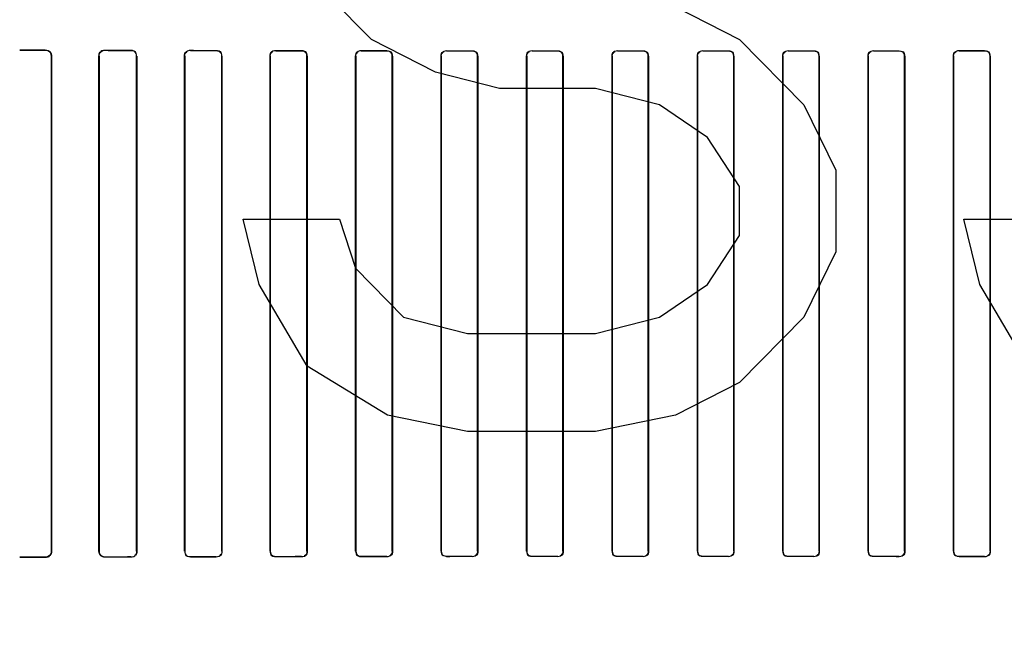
# Model space of a CAD drawing. Header units: millimetres. Extents: x 0 to 297, y 0 to 210.
# Tile 123 of 256: x 56.494 to 56.783, y 156.785 to 156.965. Entities that reach past the tile are written whole.
import ezdxf

# ---------------------------------------------------------------- set-up
doc = ezdxf.new("R2010")
doc.units = ezdxf.units.MM
doc.header["$LTSCALE"] = 16.335
doc.layers.get('0').update_dxf_attribs({"linetype": 'CONTINUOUS'})
for name, color, linetype in [('AXES_REF', 7, 'CONTINUOUS'), ('INTFCLR_1', 7, 'CONTINUOUS'), ('INTFCLR_72935', 7, 'CONTINUOUS')]:
    doc.layers.add(name, color=color, linetype=linetype)

msp = doc.modelspace()

# ---------------------------------------------------------------- linework, layer by layer
at = {"color": 7, "linetype": 'Continuous'}
for p, q in [((56.59729, 156.95887), (56.57854, 156.97802)), ((56.68636, 156.96845), (56.70511, 156.95887)), ((56.61604, 156.9493), (56.59729, 156.95887)), ((56.70511, 156.95887), (56.72386, 156.93972)), ((56.63479, 156.94451), (56.61604, 156.9493)), ((56.66292, 156.94451), (56.63479, 156.94451)), ((56.68167, 156.93972), (56.66292, 156.94451)), ((56.69573, 156.93015), (56.68167, 156.93972)), ((56.72386, 156.93972), (56.73323, 156.92057)), ((56.70511, 156.91579), (56.69573, 156.93015)), ((56.73323, 156.92057), (56.73323, 156.89664)), ((56.70511, 156.90143), (56.70511, 156.91579)), ((56.56448, 156.88706), (56.55979, 156.90621)), ((56.55979, 156.90621), (56.58792, 156.90621)), ((56.58792, 156.90621), (56.59261, 156.89185)), ((56.77542, 156.88706), (56.77073, 156.90621)), ((56.77073, 156.90621), (56.79886, 156.90621)), ((56.69573, 156.88706), (56.70511, 156.90143)), ((56.73323, 156.89664), (56.72386, 156.87749)), ((56.59261, 156.89185), (56.60667, 156.87749)), ((56.57854, 156.86313), (56.56448, 156.88706)), ((56.68167, 156.87749), (56.69573, 156.88706)), ((56.78948, 156.86313), (56.77542, 156.88706)), ((56.60667, 156.87749), (56.62542, 156.8727)), ((56.66292, 156.8727), (56.68167, 156.87749)), ((56.72386, 156.87749), (56.70511, 156.85834)), ((56.62542, 156.8727), (56.66292, 156.8727)), ((56.60198, 156.84877), (56.57854, 156.86313)), ((56.70511, 156.85834), (56.68636, 156.84877)), ((56.62542, 156.84398), (56.60198, 156.84877)), ((56.68636, 156.84877), (56.66292, 156.84398)), ((56.66292, 156.84398), (56.62542, 156.84398))]:
    msp.add_line(p, q, dxfattribs=at)
for radius in [4.84791, 4.8475, 4.81646]:
    msp.add_circle((57.44573, 154.95648), radius, dxfattribs=at)
msp.add_arc((57.44573, 154.95648), 4.8, 278.27713, 261.72287, dxfattribs=at)
at = {"layer": 'AXES_REF', "color": 9, "linetype": 'Continuous'}
for radius in [4.42226, 2.96429]:
    msp.add_circle((57.44573, 154.95648), radius, dxfattribs=at)
at = {"layer": 'AXES_REF', "color": 7, "linetype": 'Continuous'}
msp.add_arc((57.44573, 154.95648), 4.91, 143.27538, 36.72462, dxfattribs=at)
at = {"layer": 'INTFCLR_1', "color": 9, "linetype": 'Continuous'}
for p, q in [((56.50184, 156.95575), (56.50184, 156.95583)), ((56.50369, 156.95397), (56.50362, 156.95397)), ((56.5176, 156.95397), (56.51754, 156.95397)), ((56.51934, 156.95577), (56.51934, 156.9557)), ((56.52684, 156.95568), (56.52684, 156.95575)), ((56.52861, 156.95397), (56.52855, 156.95397)), ((56.54266, 156.95397), (56.5426, 156.95397)), ((56.54434, 156.95571), (56.54434, 156.95564)), ((56.55184, 156.95563), (56.55184, 156.95569)), ((56.55356, 156.95397), (56.5535, 156.95397)), ((56.56771, 156.95397), (56.56765, 156.95397)), ((56.56934, 156.95566), (56.56934, 156.9556)), ((56.57684, 156.95559), (56.57684, 156.95564)), ((56.57851, 156.95397), (56.57845, 156.95397)), ((56.59275, 156.95397), (56.59269, 156.95397)), ((56.59434, 156.95562), (56.59434, 156.95556)), ((56.60184, 156.95555), (56.60184, 156.95561)), ((56.60348, 156.95397), (56.60342, 156.95397)), ((56.61777, 156.95397), (56.61772, 156.95397)), ((56.61934, 156.95559), (56.61934, 156.95554)), ((56.62684, 156.95553), (56.62684, 156.95558)), ((56.62845, 156.95397), (56.6284, 156.95397)), ((56.64279, 156.95397), (56.64274, 156.95397)), ((56.64434, 156.95557), (56.64434, 156.95552)), ((56.65184, 156.95552), (56.65184, 156.95557)), ((56.65344, 156.95397), (56.65338, 156.95397)), ((56.6678, 156.95397), (56.66775, 156.95397)), ((56.66934, 156.95556), (56.66934, 156.95551)), ((56.67684, 156.95551), (56.67684, 156.95556)), ((56.67843, 156.95397), (56.67838, 156.95397)), ((56.6928, 156.95397), (56.69275, 156.95397)), ((56.69434, 156.95556), (56.69434, 156.95551)), ((56.70184, 156.95551), (56.70184, 156.95556)), ((56.70343, 156.95397), (56.70338, 156.95397)), ((56.7178, 156.95397), (56.71774, 156.95397)), ((56.71934, 156.95557), (56.71934, 156.95552)), ((56.72684, 156.95552), (56.72684, 156.95557)), ((56.72844, 156.95397), (56.72839, 156.95397)), ((56.74278, 156.95397), (56.74273, 156.95397)), ((56.74434, 156.95558), (56.74434, 156.95553)), ((56.75184, 156.95554), (56.75184, 156.95559)), ((56.75346, 156.95397), (56.75341, 156.95397)), ((56.76776, 156.95397), (56.7677, 156.95397)), ((56.76934, 156.95561), (56.76934, 156.95555)), ((56.77684, 156.95556), (56.77684, 156.95562)), ((56.77849, 156.95397), (56.77843, 156.95397)), ((56.50184, 156.80712), (56.50184, 156.80719)), ((56.50362, 156.80897), (56.50369, 156.80897)), ((56.51754, 156.80897), (56.5176, 156.80897)), ((56.51934, 156.80724), (56.51934, 156.80717)), ((56.52684, 156.80719), (56.52684, 156.80726)), ((56.52855, 156.80897), (56.52861, 156.80897)), ((56.5426, 156.80897), (56.54266, 156.80897)), ((56.54434, 156.8073), (56.54434, 156.80724)), ((56.55184, 156.80725), (56.55184, 156.80731)), ((56.5535, 156.80897), (56.55356, 156.80897)), ((56.56765, 156.80897), (56.56771, 156.80897)), ((56.56934, 156.80734), (56.56934, 156.80729)), ((56.57684, 156.8073), (56.57684, 156.80736)), ((56.57845, 156.80897), (56.57851, 156.80897)), ((56.59269, 156.80897), (56.59275, 156.80897)), ((56.59434, 156.80738), (56.59434, 156.80732)), ((56.60184, 156.80733), (56.60184, 156.80739)), ((56.60342, 156.80897), (56.60348, 156.80897)), ((56.61772, 156.80897), (56.61777, 156.80897)), ((56.61934, 156.80741), (56.61934, 156.80735)), ((56.62684, 156.80736), (56.62684, 156.80741)), ((56.6284, 156.80897), (56.62845, 156.80897)), ((56.64274, 156.80897), (56.64279, 156.80897)), ((56.64434, 156.80742), (56.64434, 156.80737)), ((56.65184, 156.80737), (56.65184, 156.80743)), ((56.65338, 156.80897), (56.65344, 156.80897)), ((56.66775, 156.80897), (56.6678, 156.80897)), ((56.66934, 156.80743), (56.66934, 156.80738)), ((56.67684, 156.80738), (56.67684, 156.80743)), ((56.67838, 156.80897), (56.67843, 156.80897)), ((56.69275, 156.80897), (56.6928, 156.80897)), ((56.69434, 156.80743), (56.69434, 156.80738)), ((56.70184, 156.80738), (56.70184, 156.80743)), ((56.70338, 156.80897), (56.70343, 156.80897)), ((56.71774, 156.80897), (56.7178, 156.80897)), ((56.71934, 156.80743), (56.71934, 156.80737)), ((56.72684, 156.80737), (56.72684, 156.80742)), ((56.72839, 156.80897), (56.72844, 156.80897)), ((56.74273, 156.80897), (56.74278, 156.80897)), ((56.74434, 156.80741), (56.74434, 156.80736)), ((56.75184, 156.80735), (56.75184, 156.80741)), ((56.75341, 156.80897), (56.75346, 156.80897)), ((56.7677, 156.80897), (56.76776, 156.80897)), ((56.76934, 156.80739), (56.76934, 156.80733)), ((56.77684, 156.80732), (56.77684, 156.80738)), ((56.77843, 156.80897), (56.77849, 156.80897))]:
    msp.add_line(p, q, dxfattribs=at)
at = {"layer": 'INTFCLR_1', "color": 6, "linetype": 'Continuous'}
for p, q in [((56.50362, 156.95397), (56.50362, 156.80897)), ((56.50369, 156.95397), (56.50369, 156.80897)), ((56.51754, 156.80897), (56.51754, 156.95397)), ((56.5176, 156.80897), (56.5176, 156.95397)), ((56.52855, 156.95397), (56.52855, 156.80897)), ((56.52861, 156.95397), (56.52861, 156.80897)), ((56.5426, 156.80897), (56.5426, 156.95397)), ((56.54266, 156.80897), (56.54266, 156.95397)), ((56.5535, 156.95397), (56.5535, 156.80897)), ((56.55356, 156.95397), (56.55356, 156.80897)), ((56.56765, 156.80897), (56.56765, 156.95397)), ((56.56771, 156.80897), (56.56771, 156.95397)), ((56.57845, 156.95397), (56.57845, 156.80897)), ((56.57851, 156.95397), (56.57851, 156.80897)), ((56.59269, 156.80897), (56.59269, 156.95397)), ((56.59275, 156.80897), (56.59275, 156.95397)), ((56.60342, 156.95397), (56.60342, 156.80897)), ((56.60348, 156.95397), (56.60348, 156.80897)), ((56.61772, 156.80897), (56.61772, 156.95397)), ((56.61777, 156.80897), (56.61777, 156.95397)), ((56.6284, 156.95397), (56.6284, 156.80897)), ((56.62845, 156.95397), (56.62845, 156.80897)), ((56.64274, 156.80897), (56.64274, 156.95397)), ((56.64279, 156.80897), (56.64279, 156.95397)), ((56.65338, 156.95397), (56.65338, 156.80897)), ((56.65344, 156.95397), (56.65344, 156.80897)), ((56.66775, 156.80897), (56.66775, 156.95397)), ((56.6678, 156.80897), (56.6678, 156.95397)), ((56.67838, 156.95397), (56.67838, 156.80897)), ((56.67843, 156.95397), (56.67843, 156.80897)), ((56.69275, 156.80897), (56.69275, 156.95397)), ((56.6928, 156.80897), (56.6928, 156.95397)), ((56.70338, 156.95397), (56.70338, 156.80897)), ((56.70343, 156.95397), (56.70343, 156.80897)), ((56.71774, 156.80897), (56.71774, 156.95397)), ((56.7178, 156.80897), (56.7178, 156.95397)), ((56.72839, 156.95397), (56.72839, 156.80897)), ((56.72844, 156.95397), (56.72844, 156.80897)), ((56.74273, 156.80897), (56.74273, 156.95397)), ((56.74278, 156.80897), (56.74278, 156.95397)), ((56.75341, 156.95397), (56.75341, 156.80897)), ((56.75346, 156.95397), (56.75346, 156.80897)), ((56.7677, 156.80897), (56.7677, 156.95397)), ((56.76776, 156.80897), (56.76776, 156.95397)), ((56.77843, 156.95397), (56.77843, 156.80897)), ((56.77849, 156.95397), (56.77849, 156.80897))]:
    msp.add_line(p, q, dxfattribs=at)
for centre, major_axis, start_param, end_param in [((56.68559, 156.95647), (0.26078, 0), -2.394089, -2.352695), ((56.68559, 156.95647), (0.27578, 0), -2.337129, -2.300034), ((56.68559, 156.95647), (0.26078, 0), -2.262072, -2.225293), ((56.68559, 156.95647), (0.27578, 0), -2.217858, -2.184193), ((56.68559, 156.95647), (0.26078, 0), -2.143198, -2.109347), ((56.68559, 156.95647), (0.27578, 0), -2.10853, -2.077154), ((56.68559, 156.95647), (0.26078, 0), -2.032847, -2.000965), ((56.68559, 156.95647), (0.27578, 0), -2.005937, -1.976148), ((56.68559, 156.95647), (0.26078, 0), -1.928279, -1.897747), ((56.68559, 156.95647), (0.27578, 0), -1.908037, -1.879358), ((56.68559, 156.95647), (0.26078, 0), -1.827661, -1.798036), ((56.68559, 156.95647), (0.27578, 0), -1.8134, -1.785477), ((56.68559, 156.95647), (0.26078, 0), -1.729645, -1.700582), ((56.68559, 156.95647), (0.27578, 0), -1.720938, -1.693486), ((56.68559, 156.95647), (0.26078, 0), -1.633151, -1.604356), ((56.68559, 156.95647), (0.27578, 0), -1.629755, -1.60253), ((56.68559, 156.95647), (0.26078, 0), -1.537236, -1.508442), ((56.68559, 156.95647), (0.27578, 0), -1.539062, -1.511838), ((56.68559, 156.95647), (0.26078, 0), -1.441011, -1.411947), ((56.68559, 156.95647), (0.27578, 0), -1.448107, -1.420655), ((56.68559, 156.95647), (0.26078, 0), -1.343557, -1.313932), ((56.68559, 156.95647), (0.27578, 0), -1.356116, -1.328192), ((56.68559, 156.95647), (0.26078, 0), -1.243846, -1.213314), ((56.68559, 156.95647), (0.27578, 0), -1.262235, -1.233556), ((56.68559, 156.80647), (0.27578, 0), 2.300034, 2.337129), ((56.68559, 156.80647), (0.26078, 0), 2.352695, 2.394089), ((56.68559, 156.80647), (0.27578, 0), 2.184193, 2.217858), ((56.68559, 156.80647), (0.26078, 0), 2.225293, 2.262072), ((56.68559, 156.80647), (0.27578, 0), 2.077154, 2.10853), ((56.68559, 156.80647), (0.26078, 0), 2.109347, 2.143198), ((56.68559, 156.80647), (0.27578, 0), 1.976148, 2.005937), ((56.68559, 156.80647), (0.26078, 0), 2.000965, 2.032847), ((56.68559, 156.80647), (0.27578, 0), 1.879358, 1.908037), ((56.68559, 156.80647), (0.26078, 0), 1.897747, 1.928279), ((56.68559, 156.80647), (0.27578, 0), 1.785477, 1.8134), ((56.68559, 156.80647), (0.26078, 0), 1.798036, 1.827661), ((56.68559, 156.80647), (0.27578, 0), 1.693486, 1.720938), ((56.68559, 156.80647), (0.26078, 0), 1.700582, 1.729645), ((56.68559, 156.80647), (0.27578, 0), 1.60253, 1.629755), ((56.68559, 156.80647), (0.26078, 0), 1.604356, 1.633151), ((56.68559, 156.80647), (0.27578, 0), 1.511838, 1.539062), ((56.68559, 156.80647), (0.26078, 0), 1.508442, 1.537236), ((56.68559, 156.80647), (0.27578, 0), 1.420655, 1.448107), ((56.68559, 156.80647), (0.26078, 0), 1.411947, 1.441011), ((56.68559, 156.80647), (0.27578, 0), 1.328192, 1.356116), ((56.68559, 156.80647), (0.26078, 0), 1.313932, 1.343557), ((56.68559, 156.80647), (0.27578, 0), 1.233556, 1.262235), ((56.68559, 156.80647), (0.26078, 0), 1.213314, 1.243846)]:
    msp.add_ellipse(centre, major_axis=major_axis, ratio=0.003491, start_param=start_param, end_param=end_param, dxfattribs=at)
for points, knots in [([(56.50184, 156.95583), (56.50232, 156.95582), (56.5033, 156.95542), (56.50369, 156.95444), (56.50369, 156.95397)], [0, 0, 0, 0, 0.507763, 1, 1, 1, 1]), ([(56.51754, 156.95397), (56.51754, 156.95444), (56.51793, 156.95539), (56.51889, 156.95577), (56.51934, 156.95577)], [0, 0, 0, 0, 0.505818, 1, 1, 1, 1]), ([(56.50362, 156.80897), (56.50362, 156.80851), (56.50324, 156.80757), (56.50229, 156.80719), (56.50184, 156.80719)], [0, 0, 0, 0, 0.502704, 1, 1, 1, 1]), ([(56.50369, 156.80897), (56.50369, 156.8085), (56.5033, 156.80752), (56.50232, 156.80712), (56.50184, 156.80712)], [0, 0, 0, 0, 0.493956, 1, 1, 1, 1]), ([(56.51934, 156.80717), (56.51889, 156.80717), (56.51793, 156.80755), (56.51754, 156.8085), (56.51754, 156.80897)], [0, 0, 0, 0, 0.492785, 1, 1, 1, 1])]:
    msp.add_open_spline(points, degree=3, knots=knots, dxfattribs=at)
for points in [[(56.50184, 156.95575), (56.50232, 156.95575), (56.50315, 156.95565), (56.50315, 156.95518)], [(56.5176, 156.95397), (56.5176, 156.95442), (56.51769, 156.95522), (56.51814, 156.95522)], [(56.52684, 156.95575), (56.52737, 156.95575), (56.52827, 156.95556), (56.52827, 156.95502)], [(56.52684, 156.95568), (56.52735, 156.95568), (56.52821, 156.95551), (56.52821, 156.955)], [(56.5426, 156.95397), (56.5426, 156.95443), (56.54269, 156.95524), (56.54316, 156.95524)], [(56.54266, 156.95397), (56.54266, 156.95442), (56.54276, 156.95521), (56.54321, 156.95521)], [(56.55184, 156.95569), (56.55235, 156.95569), (56.5532, 156.95552), (56.5532, 156.95502)], [(56.55184, 156.95563), (56.55238, 156.95563), (56.55325, 156.95538), (56.55325, 156.95484)], [(56.56765, 156.95397), (56.56765, 156.95443), (56.56776, 156.95523), (56.56822, 156.95523)], [(56.56771, 156.95397), (56.56771, 156.9545), (56.56796, 156.95536), (56.56849, 156.95536)], [(56.57684, 156.95564), (56.57733, 156.95564), (56.57815, 156.95549), (56.57815, 156.95501)], [(56.57684, 156.95559), (56.57736, 156.95559), (56.5782, 156.95535), (56.5782, 156.95483)], [(56.59269, 156.95397), (56.59269, 156.95443), (56.5928, 156.95522), (56.59326, 156.95521)], [(56.59275, 156.95397), (56.59275, 156.9545), (56.593, 156.95534), (56.59353, 156.95534)], [(56.60184, 156.95555), (56.60234, 156.95555), (56.60317, 156.95533), (56.60317, 156.95483)], [(56.60348, 156.95397), (56.60348, 156.95443), (56.60336, 156.95522), (56.6029, 156.95522)], [(56.61772, 156.95397), (56.61772, 156.95442), (56.61784, 156.9552), (56.61829, 156.9552)], [(56.61777, 156.95397), (56.61777, 156.9545), (56.61804, 156.95533), (56.61857, 156.95533)], [(56.62684, 156.95553), (56.62733, 156.95553), (56.62814, 156.95532), (56.62814, 156.95483)], [(56.62845, 156.95397), (56.62845, 156.95443), (56.62833, 156.95521), (56.62787, 156.95521)], [(56.64274, 156.95397), (56.64274, 156.95447), (56.64295, 156.9553), (56.64345, 156.9553)], [(56.64279, 156.95397), (56.64279, 156.95449), (56.64306, 156.95532), (56.64359, 156.95532)], [(56.65184, 156.95552), (56.65233, 156.95552), (56.65313, 156.95531), (56.65313, 156.95482)], [(56.65344, 156.95397), (56.65344, 156.95443), (56.65331, 156.95521), (56.65285, 156.95521)], [(56.66775, 156.95397), (56.66775, 156.95447), (56.66796, 156.9553), (56.66846, 156.9553)], [(56.6678, 156.95397), (56.6678, 156.95449), (56.66807, 156.95532), (56.66859, 156.95532)], [(56.67684, 156.95551), (56.67733, 156.95551), (56.67812, 156.95531), (56.67812, 156.95482)], [(56.67843, 156.95397), (56.67843, 156.95442), (56.6783, 156.9552), (56.67785, 156.9552)], [(56.69275, 156.95397), (56.69275, 156.95447), (56.69296, 156.95529), (56.69346, 156.95529)], [(56.6928, 156.95397), (56.6928, 156.95449), (56.69307, 156.95531), (56.69358, 156.95531)], [(56.70184, 156.95551), (56.70233, 156.95551), (56.70312, 156.95531), (56.70312, 156.95482)], [(56.70343, 156.95397), (56.70343, 156.95443), (56.7033, 156.95521), (56.70284, 156.95521)], [(56.71774, 156.95397), (56.71774, 156.95447), (56.71795, 156.9553), (56.71845, 156.9553)], [(56.7178, 156.95397), (56.7178, 156.95449), (56.71806, 156.95532), (56.71858, 156.95532)], [(56.72684, 156.95552), (56.72733, 156.95552), (56.72813, 156.95531), (56.72813, 156.95482)], [(56.72844, 156.95397), (56.72844, 156.95443), (56.72831, 156.95521), (56.72786, 156.95521)], [(56.74273, 156.95397), (56.74273, 156.95448), (56.74293, 156.95531), (56.74344, 156.95531)], [(56.74278, 156.95397), (56.74278, 156.95449), (56.74305, 156.95533), (56.74357, 156.95533)], [(56.75184, 156.95554), (56.75234, 156.95554), (56.75315, 156.95532), (56.75315, 156.95483)], [(56.75346, 156.95397), (56.75346, 156.95443), (56.75334, 156.95522), (56.75288, 156.95522)], [(56.7677, 156.95397), (56.7677, 156.95443), (56.76782, 156.95521), (56.76827, 156.95521)], [(56.76776, 156.95397), (56.76776, 156.9545), (56.76802, 156.95534), (56.76855, 156.95534)], [(56.77684, 156.95562), (56.77732, 156.95562), (56.77813, 156.95548), (56.77813, 156.955)], [(56.77684, 156.95556), (56.77735, 156.95556), (56.77818, 156.95534), (56.77818, 156.95483)], [(56.51934, 156.80724), (56.51882, 156.80724), (56.51794, 156.80742), (56.51794, 156.80794)], [(56.52855, 156.80897), (56.52855, 156.80852), (56.52846, 156.80773), (56.52801, 156.80772)], [(56.52861, 156.80897), (56.52861, 156.80851), (56.52853, 156.80769), (56.52807, 156.80769)], [(56.54434, 156.80724), (56.54383, 156.80724), (56.54295, 156.80741), (56.54295, 156.80792)], [(56.54434, 156.8073), (56.54385, 156.8073), (56.54301, 156.80746), (56.54301, 156.80795)], [(56.5535, 156.80897), (56.5535, 156.80852), (56.5534, 156.80774), (56.55295, 156.80774)], [(56.55356, 156.80897), (56.55356, 156.80851), (56.55346, 156.8077), (56.553, 156.8077)], [(56.56934, 156.80734), (56.56882, 156.80734), (56.56796, 156.80758), (56.56796, 156.80811)], [(56.56934, 156.80729), (56.56885, 156.80729), (56.56801, 156.80744), (56.56801, 156.80793)], [(56.57845, 156.80897), (56.57845, 156.80844), (56.5782, 156.80759), (56.57767, 156.80759)], [(56.57851, 156.80897), (56.57851, 156.80851), (56.5784, 156.80772), (56.57795, 156.80772)], [(56.59434, 156.80738), (56.59383, 156.80738), (56.593, 156.8076), (56.593, 156.80811)], [(56.59434, 156.80732), (56.59387, 156.80732), (56.59306, 156.80746), (56.59306, 156.80794)], [(56.60342, 156.80897), (56.60342, 156.80844), (56.60316, 156.8076), (56.60263, 156.8076)], [(56.60348, 156.80897), (56.60348, 156.80852), (56.60336, 156.80773), (56.60291, 156.80773)], [(56.61772, 156.80897), (56.61772, 156.80851), (56.61785, 156.80772), (56.6183, 156.80773)], [(56.61934, 156.80741), (56.61884, 156.80741), (56.61803, 156.80762), (56.61803, 156.80811)], [(56.6284, 156.80897), (56.6284, 156.80845), (56.62813, 156.80762), (56.62761, 156.80761)], [(56.62845, 156.80897), (56.62845, 156.80847), (56.62825, 156.80763), (56.62774, 156.80763)], [(56.64274, 156.80897), (56.64274, 156.80851), (56.64287, 156.80773), (56.64333, 156.80773)], [(56.64434, 156.80742), (56.64385, 156.80742), (56.64305, 156.80763), (56.64305, 156.80812)], [(56.65338, 156.80897), (56.65338, 156.80845), (56.65312, 156.80763), (56.6526, 156.80763)], [(56.65344, 156.80897), (56.65344, 156.80847), (56.65323, 156.80764), (56.65273, 156.80764)], [(56.66775, 156.80897), (56.66775, 156.80851), (56.66788, 156.80773), (56.66834, 156.80773)], [(56.66934, 156.80743), (56.66886, 156.80743), (56.66806, 156.80763), (56.66806, 156.80812)], [(56.67838, 156.80897), (56.67838, 156.80845), (56.67811, 156.80763), (56.6776, 156.80763)], [(56.67843, 156.80897), (56.67843, 156.80847), (56.67822, 156.80765), (56.67772, 156.80765)], [(56.69275, 156.80897), (56.69275, 156.80852), (56.69288, 156.80774), (56.69333, 156.80774)], [(56.69434, 156.80743), (56.69386, 156.80743), (56.69306, 156.80764), (56.69306, 156.80812)], [(56.70338, 156.80897), (56.70338, 156.80845), (56.70311, 156.80763), (56.70259, 156.80763)], [(56.70343, 156.80897), (56.70343, 156.80847), (56.70322, 156.80765), (56.70272, 156.80765)], [(56.71774, 156.80897), (56.71774, 156.80851), (56.71788, 156.80773), (56.71833, 156.80773)], [(56.71934, 156.80743), (56.71885, 156.80743), (56.71805, 156.80763), (56.71805, 156.80812)], [(56.72839, 156.80897), (56.72839, 156.80845), (56.72812, 156.80762), (56.72759, 156.80762)], [(56.72844, 156.80897), (56.72844, 156.80847), (56.72824, 156.80764), (56.72773, 156.80764)], [(56.74273, 156.80897), (56.74273, 156.80851), (56.74285, 156.80773), (56.74331, 156.80773)], [(56.74434, 156.80741), (56.74385, 156.80741), (56.74304, 156.80762), (56.74304, 156.80812)], [(56.75341, 156.80897), (56.75341, 156.80845), (56.75314, 156.80761), (56.75261, 156.80761)], [(56.75346, 156.80897), (56.75346, 156.80852), (56.75335, 156.80774), (56.75289, 156.80774)], [(56.7677, 156.80897), (56.7677, 156.80851), (56.76783, 156.80772), (56.76829, 156.80772)], [(56.76934, 156.80739), (56.76884, 156.80739), (56.76801, 156.80761), (56.76801, 156.80811)], [(56.77843, 156.80897), (56.77843, 156.80845), (56.77818, 156.8076), (56.77766, 156.8076)], [(56.77849, 156.80897), (56.77849, 156.80852), (56.77838, 156.80773), (56.77792, 156.80773)]]:
    msp.add_open_spline(points, degree=3, dxfattribs=at)
at = {"layer": 'INTFCLR_72935', "color": 9, "linetype": 'Continuous'}
for p, q in [((56.50184, 156.95583), (56.50184, 156.95575)), ((56.50362, 156.95397), (56.50369, 156.95397)), ((56.51754, 156.95397), (56.5176, 156.95397)), ((56.51934, 156.9557), (56.51934, 156.95577)), ((56.52684, 156.95575), (56.52684, 156.95568)), ((56.52855, 156.95397), (56.52861, 156.95397)), ((56.5426, 156.95397), (56.54266, 156.95397)), ((56.54434, 156.95564), (56.54434, 156.95571)), ((56.55184, 156.95569), (56.55184, 156.95563)), ((56.5535, 156.95397), (56.55356, 156.95397)), ((56.56765, 156.95397), (56.56771, 156.95397)), ((56.56934, 156.9556), (56.56934, 156.95566)), ((56.57684, 156.95564), (56.57684, 156.95559)), ((56.57845, 156.95397), (56.57851, 156.95397)), ((56.59269, 156.95397), (56.59275, 156.95397)), ((56.59434, 156.95556), (56.59434, 156.95562)), ((56.60184, 156.95561), (56.60184, 156.95555)), ((56.60342, 156.95397), (56.60348, 156.95397)), ((56.61772, 156.95397), (56.61777, 156.95397)), ((56.61934, 156.95554), (56.61934, 156.95559)), ((56.62684, 156.95558), (56.62684, 156.95553)), ((56.6284, 156.95397), (56.62845, 156.95397)), ((56.64274, 156.95397), (56.64279, 156.95397)), ((56.64434, 156.95552), (56.64434, 156.95557)), ((56.65184, 156.95557), (56.65184, 156.95552)), ((56.65338, 156.95397), (56.65344, 156.95397)), ((56.66775, 156.95397), (56.6678, 156.95397)), ((56.66934, 156.95551), (56.66934, 156.95556)), ((56.67684, 156.95556), (56.67684, 156.95551)), ((56.67838, 156.95397), (56.67843, 156.95397)), ((56.69275, 156.95397), (56.6928, 156.95397)), ((56.69434, 156.95551), (56.69434, 156.95556)), ((56.70184, 156.95556), (56.70184, 156.95551)), ((56.70338, 156.95397), (56.70343, 156.95397)), ((56.71774, 156.95397), (56.7178, 156.95397)), ((56.71934, 156.95552), (56.71934, 156.95557)), ((56.72684, 156.95557), (56.72684, 156.95552)), ((56.72839, 156.95397), (56.72844, 156.95397)), ((56.74273, 156.95397), (56.74278, 156.95397)), ((56.74434, 156.95553), (56.74434, 156.95558)), ((56.75184, 156.95559), (56.75184, 156.95554)), ((56.75341, 156.95397), (56.75346, 156.95397)), ((56.7677, 156.95397), (56.76776, 156.95397)), ((56.76934, 156.95555), (56.76934, 156.95561)), ((56.77684, 156.95562), (56.77684, 156.95556)), ((56.77843, 156.95397), (56.77849, 156.95397)), ((56.50184, 156.80719), (56.50184, 156.80712)), ((56.50369, 156.80897), (56.50362, 156.80897)), ((56.5176, 156.80897), (56.51754, 156.80897)), ((56.51934, 156.80717), (56.51934, 156.80724)), ((56.52684, 156.80726), (56.52684, 156.80719)), ((56.52861, 156.80897), (56.52855, 156.80897)), ((56.54266, 156.80897), (56.5426, 156.80897)), ((56.54434, 156.80724), (56.54434, 156.8073)), ((56.55184, 156.80731), (56.55184, 156.80725)), ((56.55356, 156.80897), (56.5535, 156.80897)), ((56.56771, 156.80897), (56.56765, 156.80897)), ((56.56934, 156.80729), (56.56934, 156.80734)), ((56.57684, 156.80736), (56.57684, 156.8073)), ((56.57851, 156.80897), (56.57845, 156.80897)), ((56.59275, 156.80897), (56.59269, 156.80897)), ((56.59434, 156.80732), (56.59434, 156.80738)), ((56.60184, 156.80739), (56.60184, 156.80733)), ((56.60348, 156.80897), (56.60342, 156.80897)), ((56.61777, 156.80897), (56.61772, 156.80897)), ((56.61934, 156.80735), (56.61934, 156.80741)), ((56.62684, 156.80741), (56.62684, 156.80736)), ((56.62845, 156.80897), (56.6284, 156.80897)), ((56.64279, 156.80897), (56.64274, 156.80897)), ((56.64434, 156.80737), (56.64434, 156.80742)), ((56.65184, 156.80743), (56.65184, 156.80737)), ((56.65344, 156.80897), (56.65338, 156.80897)), ((56.6678, 156.80897), (56.66775, 156.80897)), ((56.66934, 156.80738), (56.66934, 156.80743)), ((56.67684, 156.80743), (56.67684, 156.80738)), ((56.67843, 156.80897), (56.67838, 156.80897)), ((56.6928, 156.80897), (56.69275, 156.80897)), ((56.69434, 156.80738), (56.69434, 156.80743)), ((56.70184, 156.80743), (56.70184, 156.80738)), ((56.70343, 156.80897), (56.70338, 156.80897)), ((56.7178, 156.80897), (56.71774, 156.80897)), ((56.71934, 156.80737), (56.71934, 156.80743)), ((56.72684, 156.80742), (56.72684, 156.80737)), ((56.72844, 156.80897), (56.72839, 156.80897)), ((56.74278, 156.80897), (56.74273, 156.80897)), ((56.74434, 156.80736), (56.74434, 156.80741)), ((56.75184, 156.80741), (56.75184, 156.80735)), ((56.75346, 156.80897), (56.75341, 156.80897)), ((56.76776, 156.80897), (56.7677, 156.80897)), ((56.76934, 156.80733), (56.76934, 156.80739)), ((56.77684, 156.80738), (56.77684, 156.80732)), ((56.77849, 156.80897), (56.77843, 156.80897))]:
    msp.add_line(p, q, dxfattribs=at)
at = {"layer": 'INTFCLR_72935', "color": 6, "linetype": 'Continuous'}
for p, q in [((56.50362, 156.80897), (56.50362, 156.95397)), ((56.50369, 156.80897), (56.50369, 156.95397)), ((56.51754, 156.95397), (56.51754, 156.80897)), ((56.5176, 156.95397), (56.5176, 156.80897)), ((56.52855, 156.80897), (56.52855, 156.95397)), ((56.52861, 156.80897), (56.52861, 156.95397)), ((56.5426, 156.95397), (56.5426, 156.80897)), ((56.54266, 156.95397), (56.54266, 156.80897)), ((56.5535, 156.80897), (56.5535, 156.95397)), ((56.55356, 156.80897), (56.55356, 156.95397)), ((56.56765, 156.95397), (56.56765, 156.80897)), ((56.56771, 156.95397), (56.56771, 156.80897)), ((56.57845, 156.80897), (56.57845, 156.95397)), ((56.57851, 156.80897), (56.57851, 156.95397)), ((56.59269, 156.95397), (56.59269, 156.80897)), ((56.59275, 156.95397), (56.59275, 156.80897)), ((56.60342, 156.80897), (56.60342, 156.95397)), ((56.60348, 156.80897), (56.60348, 156.95397)), ((56.61772, 156.95397), (56.61772, 156.80897)), ((56.61777, 156.95397), (56.61777, 156.80897)), ((56.6284, 156.80897), (56.6284, 156.95397)), ((56.62845, 156.80897), (56.62845, 156.95397)), ((56.64274, 156.95397), (56.64274, 156.80897)), ((56.64279, 156.95397), (56.64279, 156.80897)), ((56.65338, 156.80897), (56.65338, 156.95397)), ((56.65344, 156.80897), (56.65344, 156.95397)), ((56.66775, 156.95397), (56.66775, 156.80897)), ((56.6678, 156.95397), (56.6678, 156.80897)), ((56.67838, 156.80897), (56.67838, 156.95397)), ((56.67843, 156.80897), (56.67843, 156.95397)), ((56.69275, 156.95397), (56.69275, 156.80897)), ((56.6928, 156.95397), (56.6928, 156.80897)), ((56.70338, 156.80897), (56.70338, 156.95397)), ((56.70343, 156.80897), (56.70343, 156.95397)), ((56.71774, 156.95397), (56.71774, 156.80897)), ((56.7178, 156.95397), (56.7178, 156.80897)), ((56.72839, 156.80897), (56.72839, 156.95397)), ((56.72844, 156.80897), (56.72844, 156.95397)), ((56.74273, 156.95397), (56.74273, 156.80897)), ((56.74278, 156.95397), (56.74278, 156.80897)), ((56.75341, 156.80897), (56.75341, 156.95397)), ((56.75346, 156.80897), (56.75346, 156.95397)), ((56.7677, 156.95397), (56.7677, 156.80897)), ((56.76776, 156.95397), (56.76776, 156.80897)), ((56.77843, 156.80897), (56.77843, 156.95397)), ((56.77849, 156.80897), (56.77849, 156.95397))]:
    msp.add_line(p, q, dxfattribs=at)
for centre, major_axis, start_param, end_param in [((56.68559, 156.95647), (0.26078, 0), -2.394089, -2.352695), ((56.68559, 156.95647), (0.27578, 0), -2.337129, -2.300034), ((56.68559, 156.95647), (0.26078, 0), -2.262072, -2.225293), ((56.68559, 156.95647), (0.27578, 0), -2.217858, -2.184193), ((56.68559, 156.95647), (0.26078, 0), -2.143198, -2.109347), ((56.68559, 156.95647), (0.27578, 0), -2.10853, -2.077154), ((56.68559, 156.95647), (0.26078, 0), -2.032847, -2.000965), ((56.68559, 156.95647), (0.27578, 0), -2.005937, -1.976148), ((56.68559, 156.95647), (0.26078, 0), -1.928279, -1.897747), ((56.68559, 156.95647), (0.27578, 0), -1.908037, -1.879358), ((56.68559, 156.95647), (0.26078, 0), -1.827661, -1.798036), ((56.68559, 156.95647), (0.27578, 0), -1.8134, -1.785477), ((56.68559, 156.95647), (0.26078, 0), -1.729645, -1.700582), ((56.68559, 156.95647), (0.27578, 0), -1.720938, -1.693486), ((56.68559, 156.95647), (0.26078, 0), -1.633151, -1.604356), ((56.68559, 156.95647), (0.27578, 0), -1.629755, -1.60253), ((56.68559, 156.95647), (0.26078, 0), -1.537236, -1.508442), ((56.68559, 156.95647), (0.27578, 0), -1.539062, -1.511838), ((56.68559, 156.95647), (0.26078, 0), -1.441011, -1.411947), ((56.68559, 156.95647), (0.27578, 0), -1.448107, -1.420655), ((56.68559, 156.95647), (0.26078, 0), -1.343557, -1.313932), ((56.68559, 156.95647), (0.27578, 0), -1.356116, -1.328192), ((56.68559, 156.95647), (0.26078, 0), -1.243846, -1.213314), ((56.68559, 156.95647), (0.27578, 0), -1.262235, -1.233556), ((56.68559, 156.80647), (0.27578, 0), 2.300034, 2.337129), ((56.68559, 156.80647), (0.26078, 0), 2.352695, 2.394089), ((56.68559, 156.80647), (0.27578, 0), 2.184193, 2.217858), ((56.68559, 156.80647), (0.26078, 0), 2.225293, 2.262072), ((56.68559, 156.80647), (0.27578, 0), 2.077154, 2.10853), ((56.68559, 156.80647), (0.26078, 0), 2.109347, 2.143198), ((56.68559, 156.80647), (0.27578, 0), 1.976148, 2.005937), ((56.68559, 156.80647), (0.26078, 0), 2.000965, 2.032847), ((56.68559, 156.80647), (0.27578, 0), 1.879358, 1.908037), ((56.68559, 156.80647), (0.26078, 0), 1.897747, 1.928279), ((56.68559, 156.80647), (0.27578, 0), 1.785477, 1.8134), ((56.68559, 156.80647), (0.26078, 0), 1.798036, 1.827661), ((56.68559, 156.80647), (0.27578, 0), 1.693486, 1.720938), ((56.68559, 156.80647), (0.26078, 0), 1.700582, 1.729645), ((56.68559, 156.80647), (0.27578, 0), 1.60253, 1.629755), ((56.68559, 156.80647), (0.26078, 0), 1.604356, 1.633151), ((56.68559, 156.80647), (0.27578, 0), 1.511838, 1.539062), ((56.68559, 156.80647), (0.26078, 0), 1.508442, 1.537236), ((56.68559, 156.80647), (0.27578, 0), 1.420655, 1.448107), ((56.68559, 156.80647), (0.26078, 0), 1.411947, 1.441011), ((56.68559, 156.80647), (0.27578, 0), 1.328192, 1.356116), ((56.68559, 156.80647), (0.26078, 0), 1.313932, 1.343557), ((56.68559, 156.80647), (0.27578, 0), 1.233556, 1.262235), ((56.68559, 156.80647), (0.26078, 0), 1.213314, 1.243846)]:
    msp.add_ellipse(centre, major_axis=major_axis, ratio=0.003491, start_param=start_param, end_param=end_param, dxfattribs=at)
for points, knots in [([(56.50184, 156.95583), (56.50232, 156.95582), (56.50331, 156.95541), (56.50369, 156.95443), (56.50369, 156.95397)], [0, 0, 0, 0, 0.512282, 1, 1, 1, 1]), ([(56.50369, 156.80897), (56.50369, 156.8085), (56.5033, 156.80752), (56.50232, 156.80712), (56.50184, 156.80712)], [0, 0, 0, 0, 0.495699, 1, 1, 1, 1]), ([(56.51934, 156.80717), (56.51888, 156.80717), (56.51792, 156.80755), (56.51754, 156.80851), (56.51754, 156.80897)], [0, 0, 0, 0, 0.499305, 1, 1, 1, 1])]:
    msp.add_open_spline(points, degree=3, knots=knots, dxfattribs=at)
for points in [[(56.50362, 156.95397), (56.50362, 156.95443), (56.50355, 156.95524), (56.50309, 156.95524)], [(56.51754, 156.95397), (56.51754, 156.95444), (56.51762, 156.95527), (56.51809, 156.95527)], [(56.51934, 156.9557), (56.51881, 156.9557), (56.51793, 156.95551), (56.51793, 156.95498)], [(56.52684, 156.95575), (56.52738, 156.95575), (56.52828, 156.95555), (56.52828, 156.95501)], [(56.52855, 156.95397), (56.52855, 156.95443), (56.52846, 156.95522), (56.528, 156.95523)], [(56.5426, 156.95397), (56.5426, 156.95444), (56.5427, 156.95526), (56.54317, 156.95526)], [(56.54434, 156.95564), (56.54385, 156.95565), (56.54301, 156.95548), (56.54301, 156.95499)], [(56.55184, 156.95569), (56.55235, 156.95569), (56.55321, 156.95552), (56.55321, 156.955)], [(56.5535, 156.95397), (56.5535, 156.95442), (56.55339, 156.95521), (56.55294, 156.95521)], [(56.56765, 156.95397), (56.56765, 156.95444), (56.56777, 156.95524), (56.56823, 156.95524)], [(56.56934, 156.9556), (56.56881, 156.9556), (56.56795, 156.95536), (56.56795, 156.95483)], [(56.57845, 156.95397), (56.57845, 156.9545), (56.5782, 156.95536), (56.57766, 156.95536)], [(56.57851, 156.95397), (56.57851, 156.95443), (56.5784, 156.95522), (56.57795, 156.95522)], [(56.59269, 156.95397), (56.59269, 156.95443), (56.59281, 156.95523), (56.59327, 156.95523)], [(56.59434, 156.95556), (56.59383, 156.95556), (56.593, 156.95534), (56.593, 156.95482)], [(56.60342, 156.95397), (56.60342, 156.9545), (56.60316, 156.95534), (56.60263, 156.95534)], [(56.60348, 156.95397), (56.60348, 156.95443), (56.60336, 156.95521), (56.60291, 156.95521)], [(56.61772, 156.95397), (56.61772, 156.95443), (56.61785, 156.95522), (56.6183, 156.95522)], [(56.61934, 156.95554), (56.61884, 156.95554), (56.61802, 156.95532), (56.61802, 156.95482)], [(56.62684, 156.95558), (56.62735, 156.95558), (56.62819, 156.95536), (56.62819, 156.95485)], [(56.6284, 156.95397), (56.6284, 156.95449), (56.62813, 156.95533), (56.62761, 156.95533)], [(56.64274, 156.95397), (56.64274, 156.95443), (56.64287, 156.95521), (56.64333, 156.95521)], [(56.64434, 156.95552), (56.64385, 156.95552), (56.64304, 156.95531), (56.64304, 156.95482)], [(56.65184, 156.95557), (56.65235, 156.95557), (56.65318, 156.95535), (56.65318, 156.95484)], [(56.65338, 156.95397), (56.65338, 156.95449), (56.65312, 156.95532), (56.6526, 156.95532)], [(56.66775, 156.95397), (56.66775, 156.95443), (56.66788, 156.95521), (56.66834, 156.95521)], [(56.66934, 156.95551), (56.66885, 156.95551), (56.66805, 156.9553), (56.66805, 156.95481)], [(56.67684, 156.95556), (56.67734, 156.95556), (56.67817, 156.95535), (56.67817, 156.95484)], [(56.67838, 156.95397), (56.67838, 156.95449), (56.67811, 156.95531), (56.6776, 156.95531)], [(56.69275, 156.95397), (56.69275, 156.95442), (56.69288, 156.9552), (56.69333, 156.9552)], [(56.69434, 156.95551), (56.69385, 156.95551), (56.69306, 156.9553), (56.69306, 156.95481)], [(56.70184, 156.95556), (56.70235, 156.95556), (56.70318, 156.95534), (56.70318, 156.95484)], [(56.70338, 156.95397), (56.70338, 156.95449), (56.70311, 156.95532), (56.70259, 156.95532)], [(56.71774, 156.95397), (56.71774, 156.95443), (56.71788, 156.95521), (56.71833, 156.95521)], [(56.71934, 156.95552), (56.71885, 156.95552), (56.71805, 156.9553), (56.71805, 156.95481)], [(56.72684, 156.95557), (56.72735, 156.95557), (56.72818, 156.95535), (56.72818, 156.95484)], [(56.72839, 156.95397), (56.72839, 156.95449), (56.72812, 156.95532), (56.72759, 156.95532)], [(56.74273, 156.95397), (56.74273, 156.95443), (56.74285, 156.95521), (56.74331, 156.95521)], [(56.74434, 156.95553), (56.74385, 156.95553), (56.74303, 156.95532), (56.74303, 156.95482)], [(56.75341, 156.95397), (56.75341, 156.9545), (56.75314, 156.95533), (56.75261, 156.95533)], [(56.75346, 156.95397), (56.75346, 156.95442), (56.75335, 156.9552), (56.75289, 156.9552)], [(56.7677, 156.95397), (56.7677, 156.95443), (56.76783, 156.95522), (56.76829, 156.95522)], [(56.76934, 156.95555), (56.76884, 156.95555), (56.76801, 156.95533), (56.76801, 156.95483)], [(56.77843, 156.95397), (56.77843, 156.9545), (56.77817, 156.95535), (56.77764, 156.95535)], [(56.77849, 156.95397), (56.77849, 156.95443), (56.77838, 156.95522), (56.77792, 156.95521)], [(56.50184, 156.80719), (56.5023, 156.80719), (56.50311, 156.80726), (56.50311, 156.80772)], [(56.5176, 156.80897), (56.5176, 156.80851), (56.51769, 156.80771), (56.51815, 156.80771)], [(56.52684, 156.80726), (56.52736, 156.80726), (56.52822, 156.80745), (56.52822, 156.80796)], [(56.52861, 156.80897), (56.52861, 156.8085), (56.52853, 156.80768), (56.52806, 156.80768)], [(56.54266, 156.80897), (56.54266, 156.80852), (56.54277, 156.80772), (56.54322, 156.80772)], [(56.54434, 156.80724), (56.54382, 156.80724), (56.54294, 156.80742), (56.54294, 156.80794)], [(56.55184, 156.80731), (56.55238, 156.80731), (56.55326, 156.80757), (56.55326, 156.80811)], [(56.55356, 156.80897), (56.55356, 156.80851), (56.55345, 156.8077), (56.55299, 156.8077)], [(56.56765, 156.80897), (56.56765, 156.80851), (56.56776, 156.80771), (56.56822, 156.80771)], [(56.56771, 156.80897), (56.56771, 156.80852), (56.56782, 156.80774), (56.56827, 156.80774)], [(56.57684, 156.80736), (56.57736, 156.80736), (56.57821, 156.80759), (56.57821, 156.80812)], [(56.57851, 156.80897), (56.57851, 156.80851), (56.5784, 156.80771), (56.57794, 156.80771)], [(56.59269, 156.80897), (56.59269, 156.80852), (56.5928, 156.80773), (56.59326, 156.80773)], [(56.59275, 156.80897), (56.59275, 156.80844), (56.59301, 156.80759), (56.59354, 156.80759)], [(56.60184, 156.80739), (56.60235, 156.80739), (56.60317, 156.80761), (56.60317, 156.80812)], [(56.60348, 156.80897), (56.60348, 156.80851), (56.60336, 156.80772), (56.6029, 156.80772)], [(56.61772, 156.80897), (56.61772, 156.80852), (56.61784, 156.80774), (56.61829, 156.80774)], [(56.61777, 156.80897), (56.61777, 156.80845), (56.61804, 156.80761), (56.61857, 156.80761)], [(56.62684, 156.80741), (56.62734, 156.80741), (56.62815, 156.80763), (56.62815, 156.80812)], [(56.62845, 156.80897), (56.62845, 156.80851), (56.62833, 156.80773), (56.62787, 156.80773)], [(56.64279, 156.80897), (56.64279, 156.80845), (56.64306, 156.80762), (56.64359, 156.80762)], [(56.64434, 156.80737), (56.64383, 156.80737), (56.643, 156.80759), (56.643, 156.8081)], [(56.65184, 156.80743), (56.65233, 156.80743), (56.65314, 156.80764), (56.65314, 156.80813)], [(56.65344, 156.80897), (56.65344, 156.80851), (56.65331, 156.80773), (56.65285, 156.80773)], [(56.6678, 156.80897), (56.6678, 156.80845), (56.66807, 156.80763), (56.66859, 156.80763)], [(56.66934, 156.80738), (56.66883, 156.80738), (56.66801, 156.8076), (56.66801, 156.80811)], [(56.67684, 156.80743), (56.67733, 156.80743), (56.67813, 156.80764), (56.67813, 156.80813)], [(56.67843, 156.80897), (56.67843, 156.80852), (56.6783, 156.80774), (56.67785, 156.80774)], [(56.6928, 156.80897), (56.6928, 156.80845), (56.69307, 156.80763), (56.69358, 156.80763)], [(56.69434, 156.80738), (56.69384, 156.80738), (56.69301, 156.80759), (56.69301, 156.8081)], [(56.70184, 156.80743), (56.70233, 156.80743), (56.70313, 156.80764), (56.70313, 156.80813)], [(56.70343, 156.80897), (56.70343, 156.80851), (56.7033, 156.80773), (56.70284, 156.80773)], [(56.7178, 156.80897), (56.7178, 156.80845), (56.71806, 156.80763), (56.71858, 156.80763)], [(56.71934, 156.80737), (56.71883, 156.80737), (56.718, 156.80759), (56.718, 156.8081)], [(56.72684, 156.80742), (56.72733, 156.80742), (56.72814, 156.80763), (56.72814, 156.80813)], [(56.72844, 156.80897), (56.72844, 156.80851), (56.72831, 156.80773), (56.72786, 156.80773)], [(56.74278, 156.80897), (56.74278, 156.80845), (56.74305, 156.80762), (56.74357, 156.80761)], [(56.74434, 156.80736), (56.74383, 156.80736), (56.74299, 156.80758), (56.74299, 156.80809)], [(56.75184, 156.80741), (56.75234, 156.80741), (56.75316, 156.80762), (56.75316, 156.80812)], [(56.75346, 156.80897), (56.75346, 156.80851), (56.75334, 156.80772), (56.75288, 156.80773)], [(56.7677, 156.80897), (56.7677, 156.80852), (56.76782, 156.80773), (56.76827, 156.80773)], [(56.76776, 156.80897), (56.76776, 156.80844), (56.76802, 156.8076), (56.76855, 156.8076)], [(56.77684, 156.80738), (56.77735, 156.80738), (56.77819, 156.80761), (56.77819, 156.80812)], [(56.77849, 156.80897), (56.77849, 156.80851), (56.77837, 156.80771), (56.77791, 156.80771)]]:
    msp.add_open_spline(points, degree=3, dxfattribs=at)

doc.saveas('drawing.dxf')
